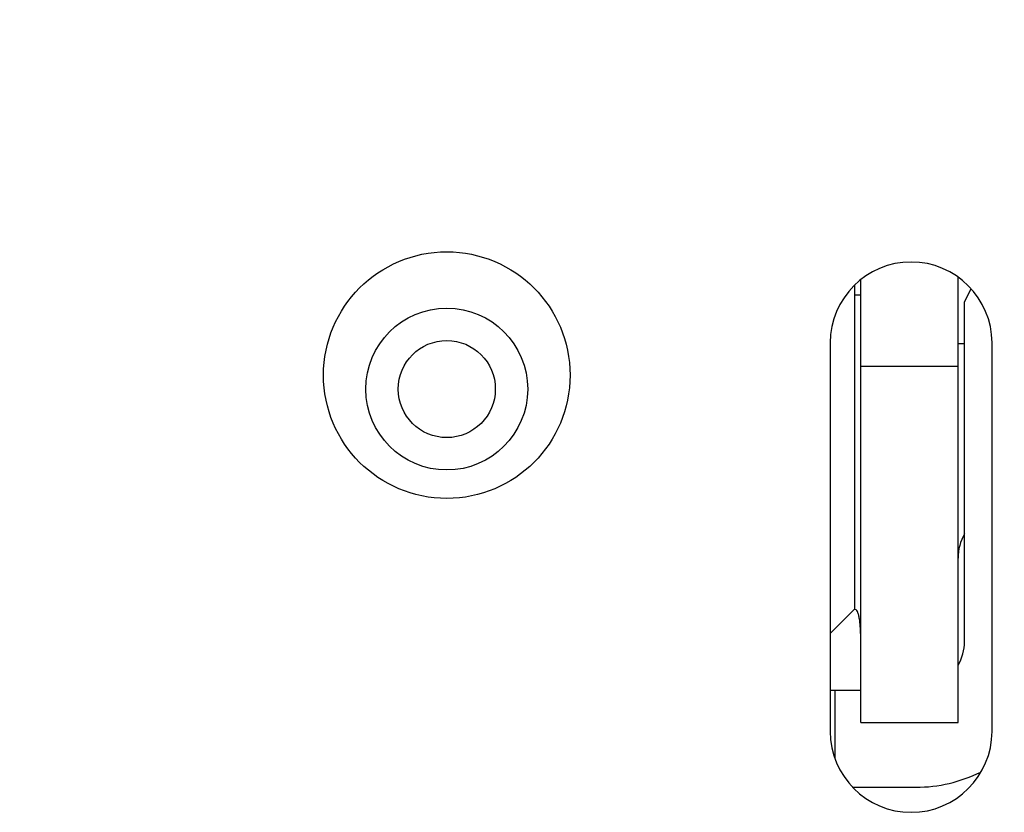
# Model space of a CAD drawing. Header units: millimetres. Extents: x 0 to 297, y 0 to 210.
# Tile 166 of 172: x 199.54 to 202.58, y 142.7 to 145.14. Entities that reach past the tile are written whole.
import ezdxf

# ---------------------------------------------------------------- set-up
doc = ezdxf.new("R2010")
doc.units = ezdxf.units.MM
doc.header["$LTSCALE"] = 16.335
doc.header["$PDMODE"] = 3
doc.header["$PDSIZE"] = 8
doc.layers.get('0').update_dxf_attribs({"linetype": 'CONTINUOUS'})
doc.layers.get('Defpoints').update_dxf_attribs({"linetype": 'CONTINUOUS'})
doc.layers.add('OPEN_CASCADEDXF_CONTINUOUS_LINE', color=7, linetype='CONTINUOUS')
doc.styles.get("Standard").update_dxf_attribs({"font": '仿宋_GB2312.ttf'})
doc.dimstyles.get("Standard").update_dxf_attribs({"dimtxt": 2.5, "dimasz": 3.5, "dimexe": 1.5, "dimexo": 1, "dimtad": 1, "dimdsep": 46, "dimtxsty": 'Standard', "dimblk": '_FILLED', "dimblk1": '_FILLED', "dimblk2": '_FILLED', "dimcen": 0.09, "dimazin": 2, "dimtol": 1, "dimtp": 0.01, "dimtm": 0.01, "dimtfac": 1, "dimtofl": 0, "dimtmove": 0, "dimatfit": 3, "dimldrblk": '_FILLED', "dimfxl": 1, "dimtolj": 1, "dimarcsym": 0})

# ---------------------------------------------------------------- blocks, each defined once
blk = doc.blocks.new('_FILLED')
at = {"color": 0, "linetype": 'ByBlock'}
blk.add_solid([(0, 0), (-1, 0.1714), (-1, -0.1714)], dxfattribs=at)
blk = doc.blocks.new('*D35')
at = {"color": 0, "lineweight": -2, "transparency": 16777216}
for p, q in [((189.0794, 145.4336), (189.0794, 156.1936)), ((206.8594, 145.4336), (206.8594, 156.1936)), ((190.0794, 154.6936), (195.4396, 154.6936)), ((205.8594, 154.6936), (200.4991, 154.6936))]:
    blk.add_line(p, q, dxfattribs=at)
at = {"layer": 'Defpoints', "color": 0, "transparency": 16777216}
for p in [(206.8594, 154.6936), (189.0794, 144.4336), (206.8594, 144.4336)]:
    blk.add_point(p, dxfattribs=at)
at = {"color": 0, "lineweight": -2, "transparency": 16777216, "rotation": 180}
blk.add_blockref('_FILLED', (189.0794, 154.6936), dxfattribs=at)
at = {"color": 0, "lineweight": -2, "transparency": 16777216}
blk.add_blockref('_FILLED', (206.8594, 154.6936), dxfattribs=at)
at = {"color": 0, "transparency": 16777216, "insert": (197.9694, 154.6936), "char_height": 1, "attachment_point": 5}
blk.add_mtext('\\A1;17.78', dxfattribs=at)

msp = doc.modelspace()

# ---------------------------------------------------------------- linework, layer by layer
at = {"layer": 'OPEN_CASCADEDXF_CONTINUOUS_LINE', "color": 7, "linetype": 'Continuous'}
for p, q in [((202.1394, 142.9736), (202.1394, 144.3407)), ((202.4394, 142.9736), (202.4394, 144.349)), ((202.1194, 144.3245), (202.1194, 143.3236)), ((202.4791, 144.3132), (202.4594, 144.2736)), ((202.1394, 144.2936), (202.1194, 144.2936)), ((202.4594, 143.2236), (202.4594, 144.2736)), ((202.0444, 144.1461), (202.0444, 142.9461)), ((202.4594, 144.1436), (202.4394, 144.1436)), ((202.5444, 142.9461), (202.5444, 144.1461)), ((202.4394, 144.0736), (202.1394, 144.0736)), ((202.0444, 143.2486), (202.1194, 143.3236)), ((202.0444, 143.0736), (202.1394, 143.0736)), ((202.0594, 142.864), (202.0594, 143.0736)), ((202.1394, 142.9736), (202.4394, 142.9736)), ((202.1141, 142.7736), (202.3094, 142.7736))]:
    msp.add_line(p, q, dxfattribs=at)
for centre, radius in [((200.8594, 144.0466), 0.381), ((200.8594, 144.0036), 0.25), ((200.8594, 144.0036), 0.15)]:
    msp.add_circle(centre, radius, dxfattribs=at)
for centre, radius, start, end in [((202.2944, 144.1461), 0.25, 0, 180), ((202.5894, 143.4815), 0.15, 150.0828, 180), ((202.3094, 143.2236), 0.15, 330.3187, 0), ((202.2944, 142.9461), 0.25, 180, 0), ((202.3094, 143.2236), 0.45, 270, 296.3862)]:
    msp.add_arc(centre, radius, start, end, dxfattribs=at)
msp.add_open_spline([(202.139, 143.2236), (202.1389, 143.2308), (202.1386, 143.2445), (202.1378, 143.2638), (202.1365, 143.2808), (202.1346, 143.2952), (202.1321, 143.3068), (202.1289, 143.3156), (202.1249, 143.3216), (202.121, 143.3235), (202.1192, 143.3236)], degree=3, knots=[0, 0, 0, 0, 0.203672, 0.387796, 0.549296, 0.686582, 0.798774, 0.885799, 0.949984, 1, 1, 1, 1], dxfattribs=at)

# ---------------------------------------------------------------- dimensions: what is measured, and where the dimension line sits
at = {"color": 3}
dim = msp.add_linear_dim(base=(206.8594, 154.6936), p1=(189.0794, 144.4336), p2=(206.8594, 144.4336), dimstyle='Standard', override={"dimtxt": 1, "dimasz": 1, "dimtad": 0, "dimtih": 1, "dimtoh": 1, "dimzin": 0, "dimcen": 2.673, "dimadec": 0, "dimazin": 0, "dimtol": 0, "dimtzin": 0}, dxfattribs=at)
dim.commit()
dim.dimension.update_dxf_attribs({"geometry": '*D35', "text_midpoint": (197.9694, 154.6936)})

doc.saveas('drawing.dxf')
